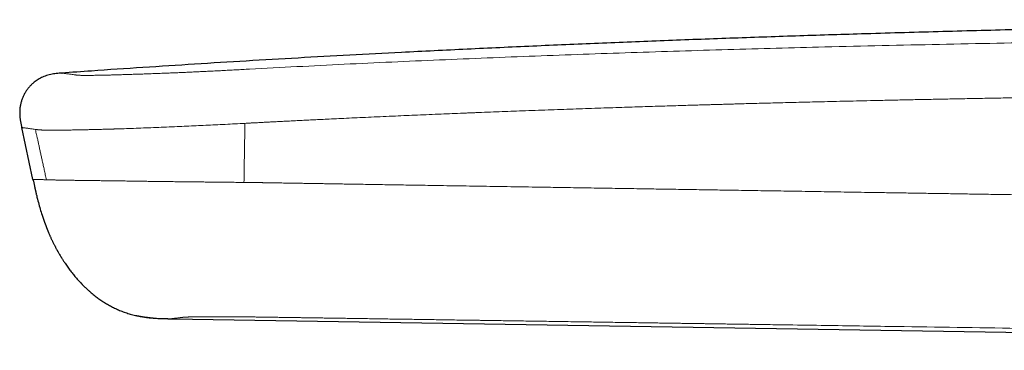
# Model space of a CAD drawing. Header units: millimetres. Extents: x 8 to 533, y 12 to 438.
# Tile 3 of 98: x 47 to 76, y 428 to 438. Entities that reach past the tile are written whole.
import ezdxf

# ---------------------------------------------------------------- set-up
doc = ezdxf.new("R2010")
doc.units = ezdxf.units.MM

msp = doc.modelspace()

# ---------------------------------------------------------------- linework, layer by layer
at = {"color": 7, "linetype": 'Continuous', "lineweight": 30}
for p, q in [((47.996, 436.417), (47.999, 436.417)), ((47.998, 436.417), (47.996, 436.417)), ((47.15, 433.313), (46.82, 434.83)), ((47.196, 433.102), (47.196, 433.102)), ((51.19, 429.252), (107.905, 428.332))]:
    msp.add_line(p, q, dxfattribs=at)
at = {"color": 252, "linetype": 'Continuous', "lineweight": 0}
msp.add_line((51.19, 429.252), (51.191, 429.252), dxfattribs=at)
at = {"color": 7, "linetype": 'Continuous', "lineweight": 30}
for points, knots in [([(155.652, 436.396), (155.059, 436.43), (153.656, 436.509), (151.441, 436.627), (149.006, 436.751), (146.569, 436.869), (144.131, 436.982), (141.692, 437.088), (139.168, 437.191), (136.561, 437.291), (133.871, 437.387), (131.181, 437.476), (128.491, 437.558), (125.952, 437.628), (123.565, 437.688), (121.33, 437.739), (119.097, 437.785), (116.864, 437.827), (114.631, 437.863), (112.264, 437.896), (109.763, 437.924), (107.128, 437.947), (104.492, 437.963), (101.922, 437.972), (99.417, 437.974), (96.977, 437.971), (94.537, 437.961), (92.096, 437.945), (89.654, 437.924), (87.213, 437.896), (84.838, 437.863), (82.531, 437.825), (80.293, 437.783), (78.054, 437.735), (75.815, 437.682), (73.577, 437.623), (71.445, 437.562), (69.42, 437.498), (67.501, 437.432), (65.582, 437.361), (63.664, 437.285), (61.745, 437.202), (59.825, 437.114), (58.043, 437.026), (56.397, 436.94), (54.888, 436.857), (53.379, 436.769), (51.87, 436.677), (50.362, 436.58), (49.071, 436.494), (48.282, 436.437), (47.996, 436.416)], [0, 0, 0, 0, 0.0165217, 0.0391477, 0.0617814, 0.0844253, 0.1070816, 0.1297525, 0.1524397, 0.1774158, 0.2024072, 0.2274024, 0.2523893, 0.2773561, 0.2981375, 0.3188905, 0.3396222, 0.3603473, 0.3810798, 0.4018229, 0.4262799, 0.4507429, 0.4752076, 0.4996733, 0.5223214, 0.5449729, 0.5676285, 0.5902891, 0.6129553, 0.6356263, 0.658301, 0.6790883, 0.6998768, 0.7206658, 0.7414545, 0.7622424, 0.7830304, 0.8008495, 0.8186704, 0.8364937, 0.8543205, 0.8721517, 0.8899883, 0.9078312, 0.9218559, 0.9358857, 0.9499212, 0.9639591, 0.9779903, 0.9920051, 1, 1, 1, 1]), ([(47.961, 436.414), (47.945, 436.413), (47.902, 436.41), (47.83, 436.403), (47.748, 436.393), (47.666, 436.378), (47.586, 436.358), (47.507, 436.332), (47.433, 436.303), (47.364, 436.27), (47.301, 436.234), (47.24, 436.194), (47.176, 436.145), (47.11, 436.086), (47.043, 436.016), (46.982, 435.94), (46.928, 435.86), (46.881, 435.775), (46.841, 435.687), (46.809, 435.595), (46.785, 435.501), (46.769, 435.406), (46.762, 435.309), (46.762, 435.212), (46.769, 435.115), (46.782, 435.02), (46.8, 434.924), (46.814, 434.861), (46.82, 434.83)], [0, 0, 0, 0, 0.02119, 0.057448, 0.093707, 0.129973, 0.166244, 0.20249, 0.238713, 0.270417, 0.302136, 0.333863, 0.365591, 0.407883, 0.450178, 0.492478, 0.534776, 0.57707, 0.619362, 0.661656, 0.703947, 0.746225, 0.788496, 0.830792, 0.873096, 0.915373, 0.957679, 1, 1, 1, 1]), ([(47.998, 436.417), (47.992, 436.416), (47.979, 436.416), (47.967, 436.415), (47.961, 436.415)], [0, 0, 0, 0, 0.49934, 1, 1, 1, 1]), ([(47.998, 436.417), (47.996, 436.417), (47.983, 436.416), (47.971, 436.415), (47.962, 436.415)], [0, 0, 0, 0, 0.188329, 1, 1, 1, 1]), ([(47.15, 433.313), (47.164, 433.249), (47.179, 433.179), (47.195, 433.109), (47.196, 433.103)], [0, 0, 0, 0, 0.91572, 1, 1, 1, 1]), ([(47.196, 433.103), (47.196, 433.101), (47.197, 433.099), (47.198, 433.093), (47.2, 433.087), (47.202, 433.078), (47.204, 433.069), (47.206, 433.058), (47.209, 433.046), (47.211, 433.036), (47.213, 433.029), (47.215, 433.021), (47.217, 433.01), (47.221, 432.995), (47.225, 432.977), (47.229, 432.957), (47.234, 432.936), (47.239, 432.914), (47.245, 432.89), (47.248, 432.874), (47.25, 432.865)], [0, 0, 0, 0, 0.101495, 0.189684, 0.264767, 0.327051, 0.377066, 0.415835, 0.445546, 0.458441, 0.471064, 0.484328, 0.49902, 0.534769, 0.581199, 0.639527, 0.710336, 0.793926, 0.890455, 1, 1, 1, 1]), ([(47.251, 432.866), (47.261, 432.823), (47.287, 432.716), (47.332, 432.546), (47.375, 432.397), (47.403, 432.312), (47.41, 432.289)], [0, 0, 0, 0, 0.221761, 0.551339, 0.88095, 1, 1, 1, 1]), ([(47.41, 432.289), (47.41, 432.288), (47.411, 432.286), (47.413, 432.281), (47.415, 432.275), (47.417, 432.268), (47.42, 432.26), (47.423, 432.252), (47.426, 432.242), (47.43, 432.231), (47.434, 432.22), (47.438, 432.21), (47.441, 432.2), (47.445, 432.189), (47.448, 432.178), (47.453, 432.166), (47.457, 432.153), (47.461, 432.14), (47.467, 432.125), (47.473, 432.108), (47.48, 432.088), (47.487, 432.07), (47.493, 432.053), (47.499, 432.038), (47.505, 432.021), (47.512, 432.004), (47.518, 431.986), (47.525, 431.968), (47.532, 431.95), (47.539, 431.931), (47.546, 431.913), (47.553, 431.895), (47.56, 431.876), (47.568, 431.857), (47.575, 431.838), (47.583, 431.818), (47.591, 431.799), (47.599, 431.777), (47.61, 431.751), (47.623, 431.72), (47.637, 431.688), (47.652, 431.655), (47.667, 431.62), (47.683, 431.585), (47.699, 431.551), (47.715, 431.517), (47.732, 431.483), (47.75, 431.448), (47.767, 431.413), (47.785, 431.378), (47.803, 431.344), (47.82, 431.312), (47.837, 431.28), (47.851, 431.254), (47.863, 431.233), (47.872, 431.217), (47.881, 431.201), (47.886, 431.193), (47.888, 431.189)], [0, 0, 0, 0, 0.038102, 0.073223, 0.105369, 0.134549, 0.16078, 0.184093, 0.204534, 0.222181, 0.237159, 0.246771, 0.255148, 0.26251, 0.269185, 0.275603, 0.282244, 0.289441, 0.297435, 0.309628, 0.323833, 0.340233, 0.354051, 0.368323, 0.380962, 0.392158, 0.402334, 0.412052, 0.421953, 0.432647, 0.444623, 0.458229, 0.473703, 0.491204, 0.510836, 0.532672, 0.55676, 0.581472, 0.612668, 0.642023, 0.669737, 0.696038, 0.721184, 0.745463, 0.765823, 0.785983, 0.806153, 0.826541, 0.847337, 0.867516, 0.88643, 0.907103, 0.926566, 0.945176, 0.958818, 0.972383, 0.986053, 1, 1, 1, 1]), ([(47.881, 431.202), (47.881, 431.202), (47.884, 431.197), (47.886, 431.193), (47.888, 431.189)], [0, 0, 0, 0, 0.008069, 1, 1, 1, 1]), ([(47.888, 431.19), (47.892, 431.182), (47.913, 431.144), (47.936, 431.108), (47.954, 431.078)], [0, 0, 0, 0, 0.195296, 1, 1, 1, 1]), ([(47.954, 431.078), (47.957, 431.071), (47.965, 431.059), (47.978, 431.038), (47.993, 431.014), (48.011, 430.986), (48.033, 430.952), (48.059, 430.911), (48.09, 430.864), (48.126, 430.812), (48.166, 430.756), (48.206, 430.7), (48.248, 430.646), (48.29, 430.592), (48.333, 430.538), (48.376, 430.485), (48.421, 430.433), (48.468, 430.38), (48.517, 430.326), (48.569, 430.271), (48.625, 430.215), (48.684, 430.157), (48.746, 430.099), (48.788, 430.061), (48.81, 430.042)], [0, 0, 0, 0, 0.024467, 0.048593, 0.072688, 0.097067, 0.130533, 0.165728, 0.203248, 0.251557, 0.300455, 0.349292, 0.398071, 0.446792, 0.495458, 0.544072, 0.592645, 0.642395, 0.694471, 0.749194, 0.806857, 0.867724, 0.932032, 1, 1, 1, 1]), ([(48.811, 430.043), (48.823, 430.032), (48.874, 429.986), (48.962, 429.917), (49.074, 429.833), (49.183, 429.759), (49.294, 429.689), (49.409, 429.624), (49.526, 429.564), (49.65, 429.508), (49.782, 429.455), (49.921, 429.408), (50.044, 429.373), (50.12, 429.356), (50.149, 429.349)], [0, 0, 0, 0, 0.031359, 0.134912, 0.221245, 0.307584, 0.393898, 0.480169, 0.566396, 0.652595, 0.74914, 0.845728, 0.942367, 1, 1, 1, 1]), ([(50.148, 429.348), (50.15, 429.348), (50.154, 429.347), (50.161, 429.346), (50.169, 429.344), (50.178, 429.342), (50.189, 429.34), (50.2, 429.338), (50.211, 429.336), (50.223, 429.333), (50.236, 429.331), (50.248, 429.329), (50.261, 429.327), (50.275, 429.324), (50.289, 429.322), (50.304, 429.319), (50.321, 429.316), (50.336, 429.314), (50.35, 429.312), (50.361, 429.31), (50.371, 429.308), (50.38, 429.307), (50.388, 429.306), (50.396, 429.304), (50.404, 429.303), (50.413, 429.302), (50.422, 429.301), (50.432, 429.3), (50.442, 429.298), (50.452, 429.297), (50.461, 429.296), (50.469, 429.295), (50.477, 429.295), (50.486, 429.294), (50.494, 429.293), (50.501, 429.292), (50.508, 429.292), (50.514, 429.291), (50.519, 429.29), (50.522, 429.29), (50.525, 429.29), (50.527, 429.29), (50.53, 429.289), (50.534, 429.289), (50.539, 429.288), (50.544, 429.288), (50.549, 429.287), (50.555, 429.286), (50.561, 429.285), (50.566, 429.284), (50.571, 429.284), (50.575, 429.283), (50.58, 429.282), (50.584, 429.282), (50.589, 429.281), (50.599, 429.279), (50.614, 429.277), (50.635, 429.275), (50.655, 429.273), (50.675, 429.271), (50.687, 429.27), (50.694, 429.269)], [0, 0, 0, 0, 0.03804, 0.074131, 0.108242, 0.140346, 0.17042, 0.198444, 0.224402, 0.246373, 0.266594, 0.285062, 0.30178, 0.316756, 0.330007, 0.342834, 0.353603, 0.362441, 0.367333, 0.371604, 0.374641, 0.37752, 0.380017, 0.382884, 0.386334, 0.391309, 0.397377, 0.40611, 0.416541, 0.428708, 0.440878, 0.454425, 0.468696, 0.48104, 0.491191, 0.497989, 0.503306, 0.507201, 0.509284, 0.510114, 0.510852, 0.511558, 0.512299, 0.514096, 0.51654, 0.519744, 0.526081, 0.534321, 0.5445, 0.556637, 0.56908, 0.583086, 0.598647, 0.614763, 0.630789, 0.646723, 0.721915, 0.794907, 0.865629, 0.934013, 1, 1, 1, 1]), ([(50.182, 429.341), (50.19, 429.339), (50.246, 429.326), (50.351, 429.308), (50.506, 429.286), (50.67, 429.27), (50.825, 429.261), (50.923, 429.258), (50.963, 429.257)], [0, 0, 0, 0, 0.032119, 0.21916, 0.406132, 0.626466, 0.846827, 1, 1, 1, 1]), ([(50.963, 429.257), (50.966, 429.256), (50.971, 429.256), (50.979, 429.256), (50.989, 429.256), (50.999, 429.256), (51.01, 429.256), (51.021, 429.255), (51.032, 429.255), (51.044, 429.255), (51.055, 429.255), (51.066, 429.255), (51.078, 429.254), (51.089, 429.254), (51.097, 429.254), (51.103, 429.254), (51.108, 429.254), (51.114, 429.254), (51.122, 429.254), (51.134, 429.253), (51.15, 429.253), (51.17, 429.253), (51.185, 429.252), (51.194, 429.252)], [0, 0, 0, 0, 0.129235, 0.248038, 0.356369, 0.454208, 0.541556, 0.61844, 0.684923, 0.734663, 0.776686, 0.811262, 0.838896, 0.860611, 0.869896, 0.87862, 0.883616, 0.891408, 0.902145, 0.915826, 0.938649, 0.966707, 1, 1, 1, 1])]:
    msp.add_open_spline(points, degree=3, knots=knots, dxfattribs=at)
at = {"color": 252, "linetype": 'Continuous', "lineweight": 0}
for points, knots in [([(53.473, 436.533), (54.394, 436.581), (56.242, 436.677), (59.021, 436.803), (61.815, 436.916), (64.622, 437.016), (67.441, 437.104), (70.44, 437.185), (73.621, 437.257), (76.981, 437.319), (80.352, 437.369), (83.753, 437.407), (87.181, 437.435), (90.636, 437.454), (94.095, 437.463), (97.557, 437.462), (100.621, 437.452), (103.286, 437.435), (105.552, 437.416), (107.816, 437.392), (110.079, 437.362), (112.339, 437.328), (113.845, 437.3), (114.597, 437.286)], [0, 0, 0, 0, 0.045321, 0.090874, 0.136646, 0.182622, 0.228785, 0.275119, 0.329925, 0.384921, 0.440081, 0.495378, 0.551796, 0.608303, 0.66487, 0.72147, 0.778077, 0.815132, 0.852169, 0.889183, 0.926163, 0.963103, 1, 1, 1, 1]), ([(48.384, 436.364), (48.39, 436.364), (48.403, 436.362), (48.424, 436.359), (48.448, 436.357), (48.477, 436.355), (48.511, 436.353), (48.55, 436.351), (48.596, 436.35), (48.647, 436.35), (48.705, 436.349), (48.769, 436.349), (48.838, 436.35), (48.916, 436.351), (49.002, 436.352), (49.097, 436.353), (49.197, 436.356), (49.303, 436.358), (49.412, 436.361), (49.533, 436.364), (49.666, 436.368), (49.81, 436.372), (49.959, 436.377), (50.113, 436.382), (50.272, 436.387), (50.436, 436.393), (50.605, 436.399), (50.776, 436.405), (50.939, 436.411), (51.093, 436.417), (51.235, 436.423), (51.38, 436.429), (51.527, 436.435), (51.68, 436.442), (51.837, 436.449), (52, 436.457), (52.164, 436.465), (52.331, 436.473), (52.498, 436.481), (52.677, 436.49), (52.867, 436.5), (53.069, 436.511), (53.27, 436.522), (53.405, 436.529), (53.473, 436.533)], [0, 0, 0, 0, 0.020724, 0.041439, 0.062139, 0.082828, 0.103512, 0.124197, 0.144899, 0.165626, 0.186366, 0.207106, 0.227841, 0.248578, 0.271814, 0.295065, 0.318328, 0.341596, 0.364866, 0.388145, 0.415602, 0.443086, 0.470595, 0.498123, 0.526167, 0.554223, 0.582287, 0.610358, 0.638433, 0.660489, 0.682539, 0.704583, 0.726626, 0.748674, 0.772069, 0.795476, 0.818896, 0.842329, 0.865768, 0.889212, 0.916862, 0.944547, 0.972265, 1, 1, 1, 1]), ([(47.999, 436.417), (47.999, 436.417), (48.001, 436.416), (48.011, 436.415), (48.03, 436.413), (48.057, 436.409), (48.09, 436.404), (48.128, 436.399), (48.168, 436.394), (48.214, 436.388), (48.267, 436.381), (48.324, 436.373), (48.364, 436.367), (48.384, 436.364)], [0, 0, 0, 0, 0.026327, 0.134412, 0.242493, 0.350583, 0.458694, 0.548811, 0.638957, 0.729125, 0.819307, 0.909577, 1, 1, 1, 1]), ([(53.498, 434.96), (53.516, 434.961), (53.558, 434.963), (53.626, 434.966), (53.706, 434.971), (53.8, 434.975), (53.905, 434.981), (54.024, 434.987), (54.153, 434.994), (54.293, 435.001), (54.442, 435.009), (54.604, 435.017), (54.777, 435.026), (54.96, 435.035), (55.154, 435.044), (55.358, 435.054), (55.573, 435.065), (55.815, 435.077), (56.085, 435.089), (56.384, 435.104), (56.7, 435.118), (57.031, 435.133), (57.378, 435.149), (57.721, 435.164), (58.057, 435.179), (58.384, 435.193), (58.723, 435.208), (59.059, 435.222), (59.39, 435.235), (59.629, 435.245), (59.778, 435.251), (59.835, 435.253), (59.884, 435.255), (59.933, 435.257), (59.982, 435.259), (60.031, 435.261), (60.292, 435.272), (60.762, 435.29), (61.465, 435.317), (62.184, 435.343), (62.919, 435.369), (63.636, 435.393), (64.311, 435.416), (64.944, 435.436), (65.513, 435.454), (65.955, 435.467), (66.231, 435.475), (66.342, 435.479), (66.383, 435.48), (66.395, 435.48), (66.408, 435.48), (66.421, 435.481), (66.433, 435.481), (66.467, 435.482), (66.527, 435.484), (66.616, 435.487), (66.718, 435.489), (66.832, 435.493), (66.959, 435.496), (67.095, 435.5), (67.241, 435.504), (67.395, 435.509), (67.56, 435.513), (67.736, 435.518), (67.937, 435.524), (68.164, 435.53), (68.419, 435.537), (68.69, 435.544), (68.977, 435.551), (69.277, 435.559), (69.592, 435.567), (69.92, 435.575), (70.263, 435.583), (70.624, 435.592), (71.003, 435.6), (71.4, 435.609), (71.813, 435.619), (72.242, 435.628), (72.686, 435.637), (73.147, 435.647), (73.623, 435.656), (74.115, 435.666), (74.622, 435.675), (75.145, 435.685), (75.684, 435.694), (76.239, 435.703), (76.809, 435.713), (77.348, 435.721), (77.854, 435.729), (78.325, 435.736), (78.805, 435.742), (79.275, 435.749), (79.733, 435.755), (80.16, 435.76), (80.5, 435.764), (80.699, 435.767), (80.774, 435.767), (80.797, 435.768), (80.82, 435.768), (80.843, 435.768), (80.867, 435.769), (81.795, 435.779), (83.626, 435.799), (85.898, 435.818), (87.454, 435.829), (88.122, 435.833), (88.363, 435.835), (88.43, 435.835), (88.496, 435.836), (88.562, 435.836), (88.625, 435.836), (88.677, 435.837), (88.765, 435.837), (88.897, 435.838), (89.084, 435.839), (89.285, 435.84), (89.499, 435.841), (89.727, 435.842), (89.976, 435.843), (90.247, 435.845), (90.542, 435.846), (90.853, 435.847), (91.18, 435.848), (91.523, 435.849), (91.882, 435.85), (92.246, 435.851), (92.615, 435.852), (92.986, 435.853), (93.371, 435.853), (93.77, 435.854), (94.182, 435.854), (94.584, 435.854), (94.974, 435.854), (95.352, 435.854), (95.739, 435.854), (96.133, 435.854), (96.414, 435.853), (96.578, 435.853), (96.623, 435.853), (96.669, 435.853), (96.715, 435.853), (96.761, 435.853), (96.804, 435.853), (96.969, 435.852), (97.671, 435.851), (99.211, 435.847), (101.466, 435.836), (104.019, 435.817), (106.573, 435.792), (109.13, 435.76), (111.69, 435.722), (113.398, 435.69), (114.253, 435.674)], [0, 0, 0, 0, 0.000915, 0.0020379, 0.0033686, 0.004907, 0.0066528, 0.0086059, 0.0107659, 0.0130437, 0.0155136, 0.0181756, 0.0210297, 0.0240756, 0.0272538, 0.0306166, 0.0341641, 0.0378958, 0.0425785, 0.0475218, 0.0527253, 0.0581887, 0.0639116, 0.0698935, 0.0751182, 0.0805251, 0.0861139, 0.0918844, 0.0971125, 0.1024809, 0.1036927, 0.104502, 0.1053102, 0.1061174, 0.1069235, 0.1077286, 0.1085327, 0.1198424, 0.1309437, 0.1433067, 0.1554028, 0.1672328, 0.1787979, 0.1887567, 0.1985116, 0.2069278, 0.2105812, 0.212179, 0.2123879, 0.2125966, 0.2128052, 0.2130137, 0.2132221, 0.2134304, 0.214693, 0.2161625, 0.2178387, 0.2197216, 0.2218111, 0.2241071, 0.226461, 0.2289982, 0.2317187, 0.2346223, 0.2377089, 0.2416454, 0.2458439, 0.2503041, 0.2550259, 0.2600088, 0.2651568, 0.2705562, 0.2762068, 0.2821082, 0.2883884, 0.2949292, 0.3017302, 0.3087912, 0.3161117, 0.3236916, 0.3315304, 0.3396279, 0.3479836, 0.3565974, 0.3654688, 0.3745976, 0.3839836, 0.3936263, 0.4012259, 0.4089776, 0.4168811, 0.4249364, 0.4321505, 0.4394819, 0.4460306, 0.4489408, 0.4493232, 0.4497059, 0.4500889, 0.4504722, 0.4508558, 0.4512397, 0.4962987, 0.5412619, 0.5633894, 0.5731197, 0.5742117, 0.5753036, 0.5763955, 0.5774874, 0.5785792, 0.5794871, 0.5800617, 0.5829174, 0.5859959, 0.5892972, 0.5928212, 0.5965679, 0.6005372, 0.6051212, 0.6099701, 0.6150837, 0.6204621, 0.6261051, 0.6320127, 0.6381848, 0.644075, 0.6501873, 0.6565219, 0.6630786, 0.6698576, 0.6768586, 0.6829113, 0.6891206, 0.6954868, 0.7020098, 0.7085922, 0.7093406, 0.7100909, 0.7108431, 0.7115972, 0.7123533, 0.7131112, 0.7137428, 0.7204688, 0.7477649, 0.7897296, 0.8317083, 0.8737128, 0.9157551, 0.9578471, 1, 1, 1, 1]), ([(46.82, 434.83), (46.821, 434.83), (46.823, 434.829), (46.835, 434.828), (46.855, 434.825), (46.883, 434.821), (46.917, 434.816), (46.956, 434.811), (46.998, 434.806), (47.047, 434.799), (47.1, 434.792), (47.156, 434.784), (47.199, 434.778), (47.22, 434.775)], [0, 0, 0, 0, 0.100043, 0.200106, 0.300174, 0.400232, 0.500266, 0.5836, 0.666902, 0.750171, 0.833439, 0.916726, 1, 1, 1, 1]), ([(47.22, 434.775), (47.236, 434.773), (47.255, 434.77), (47.279, 434.767), (47.286, 434.766), (47.293, 434.765), (47.3, 434.765), (47.308, 434.764), (47.315, 434.763), (47.327, 434.762), (47.343, 434.761), (47.366, 434.759), (47.395, 434.757), (47.431, 434.756), (47.467, 434.755), (47.498, 434.754), (47.522, 434.753), (47.545, 434.753), (47.568, 434.753), (47.592, 434.752), (47.618, 434.752), (47.665, 434.752), (47.739, 434.752), (47.841, 434.752), (47.917, 434.753), (47.959, 434.753), (47.971, 434.753), (47.983, 434.753), (47.995, 434.753), (48.007, 434.754), (48.019, 434.754), (48.044, 434.754), (48.084, 434.755), (48.146, 434.755), (48.221, 434.756), (48.309, 434.758), (48.411, 434.759), (48.522, 434.761), (48.639, 434.764), (48.763, 434.766), (48.9, 434.769), (49.043, 434.773), (49.192, 434.777), (49.34, 434.781), (49.448, 434.784), (49.51, 434.786), (49.53, 434.787), (49.55, 434.787), (49.57, 434.788), (49.59, 434.788), (49.692, 434.792), (49.879, 434.798), (50.158, 434.807), (50.446, 434.818), (50.743, 434.83), (51.049, 434.842), (51.346, 434.855), (51.635, 434.868), (51.912, 434.881), (52.193, 434.894), (52.477, 434.908), (52.763, 434.922), (53.051, 434.937), (53.243, 434.947), (53.338, 434.951)], [0, 0, 0, 0, 0.042291, 0.047011, 0.051726, 0.056436, 0.061141, 0.06584, 0.070535, 0.075224, 0.085135, 0.096846, 0.110358, 0.125674, 0.142797, 0.151834, 0.159291, 0.166746, 0.174198, 0.181647, 0.189092, 0.196534, 0.222554, 0.248546, 0.271404, 0.27397, 0.276535, 0.2791, 0.281666, 0.284231, 0.286797, 0.289362, 0.299692, 0.312125, 0.326661, 0.343303, 0.362053, 0.38291, 0.402057, 0.422689, 0.444799, 0.468379, 0.490335, 0.513416, 0.534654, 0.5375, 0.54036, 0.543236, 0.546126, 0.549031, 0.551951, 0.589509, 0.627019, 0.664504, 0.701973, 0.739408, 0.776789, 0.808777, 0.840716, 0.872603, 0.904445, 0.936283, 0.968141, 1, 1, 1, 1]), ([(47.221, 434.775), (47.226, 434.749), (47.238, 434.696), (47.256, 434.612), (47.276, 434.522), (47.298, 434.424), (47.32, 434.319), (47.345, 434.207), (47.37, 434.091), (47.396, 433.972), (47.422, 433.851), (47.45, 433.723), (47.479, 433.59), (47.51, 433.451), (47.53, 433.356), (47.541, 433.307)], [0, 0, 0, 0, 0.0521604, 0.1091612, 0.171003, 0.2376861, 0.3092109, 0.3855777, 0.4667866, 0.5454821, 0.6282467, 0.7150806, 0.805984, 0.9009571, 1, 1, 1, 1]), ([(53.31, 433.228), (53.314, 433.42), (53.32, 433.802), (53.329, 434.377), (53.335, 434.76), (53.338, 434.951)], [0, 0, 0, 0, 0.333333, 0.666667, 1, 1, 1, 1]), ([(53.338, 434.951), (53.365, 434.953), (53.418, 434.956), (53.471, 434.958), (53.498, 434.96)], [0, 0, 0, 0, 0.50007, 1, 1, 1, 1]), ([(47.54, 433.307), (47.528, 433.307), (47.503, 433.308), (47.468, 433.308), (47.435, 433.309), (47.405, 433.309), (47.377, 433.31), (47.352, 433.31), (47.328, 433.31), (47.305, 433.311), (47.283, 433.311), (47.264, 433.311), (47.246, 433.312), (47.229, 433.312), (47.212, 433.312), (47.197, 433.312), (47.184, 433.312), (47.173, 433.313), (47.163, 433.313), (47.156, 433.313), (47.151, 433.313), (47.15, 433.313), (47.15, 433.313)], [0, 0, 0, 0, 0.049779, 0.098346, 0.145712, 0.191915, 0.237014, 0.281071, 0.324149, 0.370475, 0.415769, 0.46011, 0.503577, 0.546249, 0.599534, 0.651821, 0.703273, 0.754051, 0.80432, 0.86965, 0.934755, 1, 1, 1, 1]), ([(47.54, 433.307), (47.548, 433.307), (47.562, 433.306), (47.588, 433.306), (47.617, 433.305), (47.651, 433.304), (47.692, 433.302), (47.739, 433.301), (47.792, 433.299), (47.85, 433.298), (47.916, 433.297), (47.987, 433.295), (48.067, 433.294), (48.155, 433.292), (48.252, 433.291), (48.355, 433.289), (48.465, 433.288), (48.58, 433.286), (48.699, 433.285), (48.821, 433.283), (48.945, 433.282), (49.073, 433.28), (49.206, 433.278), (49.346, 433.276), (49.492, 433.274), (49.646, 433.272), (49.804, 433.27), (49.967, 433.268), (50.134, 433.265), (50.302, 433.263), (50.47, 433.26), (50.638, 433.258), (50.81, 433.256), (50.985, 433.254), (51.158, 433.251), (51.328, 433.249), (51.494, 433.248), (51.663, 433.246), (51.833, 433.244), (52.005, 433.242), (52.178, 433.24), (52.358, 433.238), (52.544, 433.236), (52.736, 433.234), (52.928, 433.232), (53.119, 433.23), (53.247, 433.229), (53.31, 433.228)], [0, 0, 0, 0, 0.020751, 0.04175, 0.062986, 0.084457, 0.106154, 0.128063, 0.148902, 0.169913, 0.19109, 0.212427, 0.233914, 0.256854, 0.279938, 0.303162, 0.326523, 0.350014, 0.373627, 0.395994, 0.418453, 0.440992, 0.4636, 0.486266, 0.510359, 0.534494, 0.558662, 0.582856, 0.607068, 0.631294, 0.654146, 0.676999, 0.699841, 0.722663, 0.745457, 0.766149, 0.786804, 0.807411, 0.827967, 0.848465, 0.868907, 0.889291, 0.911638, 0.933891, 0.956036, 0.978073, 1, 1, 1, 1]), ([(53.768, 433.222), (53.692, 433.223), (53.54, 433.225), (53.387, 433.227), (53.31, 433.228)], [0, 0, 0, 0, 0.49808, 1, 1, 1, 1]), ([(113.893, 432.314), (113.893, 432.314), (113.893, 432.314), (113.893, 432.314), (113.893, 432.314), (113.892, 432.314), (113.89, 432.314), (113.884, 432.314), (113.875, 432.314), (113.859, 432.315), (113.837, 432.315), (113.807, 432.315), (113.771, 432.315), (113.727, 432.316), (113.677, 432.317), (113.621, 432.318), (113.558, 432.319), (113.488, 432.32), (113.408, 432.321), (113.317, 432.322), (113.215, 432.323), (113.105, 432.325), (112.986, 432.326), (112.859, 432.328), (112.727, 432.33), (112.589, 432.332), (112.446, 432.334), (112.296, 432.336), (112.139, 432.338), (111.973, 432.34), (111.798, 432.343), (111.615, 432.345), (111.424, 432.348), (111.226, 432.351), (111.019, 432.354), (110.805, 432.356), (110.59, 432.359), (110.375, 432.362), (110.158, 432.365), (109.936, 432.368), (109.707, 432.371), (109.471, 432.375), (109.23, 432.378), (108.982, 432.381), (108.727, 432.385), (108.466, 432.388), (108.199, 432.392), (107.926, 432.396), (107.652, 432.4), (107.377, 432.403), (107.102, 432.407), (106.822, 432.411), (106.536, 432.415), (106.232, 432.419), (105.908, 432.424), (105.564, 432.428), (105.214, 432.433), (104.856, 432.438), (104.492, 432.443), (104.121, 432.448), (103.744, 432.454), (103.353, 432.459), (102.95, 432.465), (102.533, 432.47), (102.11, 432.476), (101.679, 432.482), (101.241, 432.488), (100.797, 432.495), (100.345, 432.501), (99.887, 432.507), (99.421, 432.514), (98.949, 432.521), (98.47, 432.527), (97.993, 432.534), (97.518, 432.541), (97.047, 432.548), (96.569, 432.554), (96.084, 432.561), (95.607, 432.568), (95.14, 432.575), (94.681, 432.582), (94.217, 432.588), (93.747, 432.595), (93.27, 432.602), (92.788, 432.609), (92.313, 432.616), (91.846, 432.623), (91.387, 432.63), (90.922, 432.636), (90.452, 432.643), (89.976, 432.65), (89.494, 432.658), (89.006, 432.665), (88.512, 432.672), (88.012, 432.68), (87.505, 432.687), (86.991, 432.695), (86.481, 432.703), (85.974, 432.711), (85.471, 432.718), (84.962, 432.726), (84.447, 432.734), (83.902, 432.742), (83.329, 432.751), (82.734, 432.76), (82.143, 432.77), (81.558, 432.779), (80.982, 432.788), (80.414, 432.796), (79.856, 432.805), (79.304, 432.814), (78.755, 432.823), (78.209, 432.831), (77.665, 432.84), (77.129, 432.848), (76.6, 432.857), (76.078, 432.865), (75.565, 432.873), (75.058, 432.881), (74.56, 432.889), (74.069, 432.897), (73.587, 432.905), (73.113, 432.912), (72.647, 432.92), (72.189, 432.927), (71.752, 432.934), (71.335, 432.94), (70.938, 432.947), (70.547, 432.953), (70.164, 432.959), (69.788, 432.965), (69.425, 432.971), (69.074, 432.977), (68.735, 432.982), (68.402, 432.987), (68.076, 432.993), (67.757, 432.998), (67.443, 433.003), (67.136, 433.008), (66.83, 433.012), (66.526, 433.017), (66.223, 433.022), (65.926, 433.027), (65.634, 433.031), (65.348, 433.036), (65.035, 433.041), (64.696, 433.046), (64.332, 433.052), (63.974, 433.058), (63.622, 433.063), (63.275, 433.069), (62.932, 433.074), (62.594, 433.08), (62.228, 433.086), (61.834, 433.092), (61.414, 433.099), (60.999, 433.105), (60.591, 433.112), (60.192, 433.118), (59.801, 433.124), (59.42, 433.13), (59.046, 433.136), (58.702, 433.142), (58.39, 433.147), (58.108, 433.151), (57.831, 433.156), (57.561, 433.16), (57.298, 433.164), (57.044, 433.169), (56.798, 433.173), (56.559, 433.176), (56.341, 433.18), (56.142, 433.183), (55.963, 433.186), (55.789, 433.189), (55.622, 433.192), (55.46, 433.194), (55.305, 433.197), (55.16, 433.199), (55.026, 433.202), (54.901, 433.204), (54.783, 433.206), (54.67, 433.207), (54.564, 433.209), (54.465, 433.211), (54.373, 433.212), (54.288, 433.214), (54.209, 433.215), (54.137, 433.216), (54.071, 433.217), (54.011, 433.218), (53.96, 433.219), (53.916, 433.22), (53.88, 433.22), (53.849, 433.221), (53.823, 433.221), (53.802, 433.221), (53.786, 433.222), (53.775, 433.222), (53.77, 433.222), (53.768, 433.222)], [0, 0, 0, 0, 0, 0.000001, 0.000002, 0.000008, 0.000032, 0.000127, 0.000284, 0.000502, 0.000891, 0.001389, 0.001998, 0.002718, 0.003548, 0.004488, 0.005539, 0.0067, 0.007972, 0.009527, 0.011222, 0.013054, 0.015026, 0.017136, 0.019385, 0.021632, 0.024003, 0.026496, 0.029113, 0.031854, 0.03477, 0.037815, 0.040986, 0.044286, 0.047712, 0.051266, 0.054948, 0.058434, 0.062026, 0.065725, 0.069531, 0.073443, 0.07746, 0.081583, 0.085812, 0.090146, 0.094584, 0.099127, 0.103774, 0.108251, 0.112819, 0.117479, 0.122229, 0.12707, 0.132667, 0.13838, 0.144206, 0.150146, 0.156197, 0.162361, 0.168635, 0.175019, 0.181825, 0.18875, 0.195794, 0.202955, 0.210232, 0.217624, 0.22513, 0.232751, 0.240486, 0.248337, 0.256304, 0.264389, 0.272121, 0.279961, 0.28791, 0.295969, 0.30414, 0.311668, 0.31929, 0.32701, 0.334829, 0.342747, 0.350768, 0.358893, 0.366433, 0.374064, 0.381788, 0.389606, 0.397521, 0.405534, 0.413647, 0.421864, 0.430186, 0.438616, 0.447157, 0.455811, 0.464074, 0.472438, 0.480903, 0.489469, 0.498135, 0.508115, 0.51802, 0.527844, 0.537581, 0.547226, 0.556606, 0.565889, 0.575072, 0.584151, 0.593305, 0.602344, 0.611265, 0.620066, 0.628743, 0.637294, 0.645717, 0.654009, 0.662169, 0.670194, 0.678084, 0.685838, 0.693453, 0.700929, 0.707659, 0.714271, 0.720765, 0.72714, 0.733397, 0.739535, 0.745283, 0.750922, 0.756454, 0.761879, 0.767199, 0.772414, 0.777527, 0.782539, 0.787683, 0.79272, 0.797659, 0.802507, 0.807271, 0.811959, 0.818127, 0.824183, 0.830137, 0.835999, 0.841775, 0.847474, 0.853099, 0.858656, 0.86576, 0.87276, 0.879656, 0.886449, 0.893137, 0.899599, 0.90595, 0.912185, 0.918294, 0.923086, 0.927788, 0.932394, 0.936899, 0.941297, 0.945506, 0.949601, 0.953576, 0.957425, 0.960506, 0.963494, 0.966385, 0.969177, 0.971866, 0.974448, 0.976922, 0.979091, 0.981164, 0.983138, 0.98501, 0.98678, 0.988444, 0.989962, 0.991378, 0.99269, 0.993896, 0.994997, 0.99599, 0.996875, 0.99756, 0.998162, 0.99868, 0.999113, 0.999462, 0.999726, 0.999906, 1, 1, 1, 1]), ([(51.194, 429.252), (51.196, 429.253), (51.2, 429.253), (51.212, 429.255), (51.226, 429.256), (51.239, 429.258), (51.25, 429.259), (51.262, 429.261), (51.274, 429.262), (51.288, 429.264), (51.302, 429.266), (51.321, 429.268), (51.346, 429.271), (51.371, 429.274), (51.387, 429.276), (51.394, 429.277), (51.401, 429.278), (51.408, 429.279), (51.415, 429.279), (51.422, 429.28), (51.429, 429.281), (51.439, 429.282), (51.452, 429.284), (51.465, 429.286), (51.475, 429.287), (51.48, 429.287), (51.486, 429.288), (51.491, 429.289), (51.496, 429.289), (51.503, 429.29), (51.51, 429.291), (51.518, 429.292), (51.525, 429.293), (51.531, 429.294), (51.537, 429.294), (51.541, 429.295), (51.543, 429.295)], [0, 0, 0, 0, 0.073244, 0.167305, 0.26141, 0.303678, 0.345958, 0.388251, 0.430556, 0.472876, 0.512941, 0.551942, 0.628, 0.703551, 0.718333, 0.733095, 0.747838, 0.762267, 0.775247, 0.788376, 0.801652, 0.815077, 0.845686, 0.877039, 0.885391, 0.895735, 0.905664, 0.915178, 0.924277, 0.932962, 0.94744, 0.960596, 0.97243, 0.982942, 0.992132, 1, 1, 1, 1]), ([(51.543, 429.295), (51.545, 429.295), (51.55, 429.296), (51.558, 429.297), (51.566, 429.297), (51.575, 429.298), (51.586, 429.299), (51.603, 429.299), (51.628, 429.301), (51.659, 429.302), (51.689, 429.303), (51.715, 429.304), (51.743, 429.304), (51.772, 429.305), (51.804, 429.306), (51.837, 429.306), (51.873, 429.307), (51.91, 429.307), (51.95, 429.308), (51.991, 429.308), (52.034, 429.309), (52.079, 429.309), (52.125, 429.31), (52.183, 429.31), (52.256, 429.31), (52.347, 429.311), (52.435, 429.311), (52.52, 429.311), (52.602, 429.311), (52.685, 429.31), (52.77, 429.31), (52.858, 429.31), (52.948, 429.309), (53.04, 429.309), (53.137, 429.308), (53.24, 429.307), (53.347, 429.306), (53.455, 429.305), (53.551, 429.304), (53.635, 429.303), (53.705, 429.302), (53.776, 429.301), (53.85, 429.3), (53.9, 429.299), (53.926, 429.299)], [0, 0, 0, 0, 0.016193, 0.030905, 0.044755, 0.059351, 0.073875, 0.087979, 0.120899, 0.15414, 0.174156, 0.19413, 0.214079, 0.234019, 0.253964, 0.273932, 0.293937, 0.314548, 0.335111, 0.355641, 0.376156, 0.396674, 0.417211, 0.436776, 0.47198, 0.507174, 0.542447, 0.570903, 0.599258, 0.627557, 0.655844, 0.684165, 0.712564, 0.741085, 0.769771, 0.80192, 0.833699, 0.865168, 0.896835, 0.917155, 0.937584, 0.957052, 0.977749, 1, 1, 1, 1]), ([(53.926, 429.299), (53.926, 429.299), (53.927, 429.299), (53.93, 429.299), (53.934, 429.299), (53.942, 429.299), (53.955, 429.299), (53.973, 429.298), (53.997, 429.298), (54.028, 429.297), (54.068, 429.297), (54.116, 429.296), (54.172, 429.295), (54.235, 429.294), (54.304, 429.293), (54.378, 429.292), (54.457, 429.291), (54.542, 429.29), (54.633, 429.288), (54.731, 429.287), (54.833, 429.285), (54.939, 429.284), (55.049, 429.282), (55.164, 429.281), (55.285, 429.279), (55.42, 429.277), (55.57, 429.274), (55.736, 429.272), (55.91, 429.269), (56.091, 429.267), (56.281, 429.264), (56.474, 429.261), (56.672, 429.258), (56.872, 429.255), (57.08, 429.252), (57.295, 429.249), (57.517, 429.245), (57.746, 429.242), (57.982, 429.239), (58.225, 429.235), (58.475, 429.231), (58.731, 429.227), (58.992, 429.223), (59.258, 429.22), (59.531, 429.215), (59.739, 429.212), (59.878, 429.21), (59.946, 429.209), (60.014, 429.208), (60.082, 429.207), (60.15, 429.206), (60.217, 429.205), (60.284, 429.204), (60.397, 429.203), (60.557, 429.2), (60.774, 429.197), (61.001, 429.194), (61.237, 429.19), (61.494, 429.186), (61.771, 429.182), (62.067, 429.178), (62.356, 429.173), (62.64, 429.169), (62.918, 429.165), (63.19, 429.161), (63.455, 429.157), (63.712, 429.153), (63.961, 429.15), (64.203, 429.146), (64.437, 429.143), (64.663, 429.139), (64.882, 429.136), (65.093, 429.133), (65.296, 429.13), (65.492, 429.127), (65.68, 429.124), (65.856, 429.121), (66.02, 429.119), (66.173, 429.117), (66.319, 429.115), (66.458, 429.113), (66.591, 429.111), (66.716, 429.109), (66.834, 429.107), (66.944, 429.105), (67.048, 429.104), (67.146, 429.102), (67.239, 429.101), (67.329, 429.1), (67.418, 429.098), (67.503, 429.097), (67.581, 429.096), (67.633, 429.095), (67.664, 429.095), (67.675, 429.095), (67.686, 429.094), (67.697, 429.094), (67.708, 429.094), (67.719, 429.094), (67.747, 429.093), (67.807, 429.093), (67.929, 429.091), (68.146, 429.088), (68.533, 429.082), (69.224, 429.072), (70.46, 429.053), (72.665, 429.021), (76.603, 428.963), (79.893, 428.914), (82.017, 428.883), (82.05, 428.883), (82.082, 428.882), (82.115, 428.882), (82.148, 428.881), (82.181, 428.881), (82.264, 428.879), (82.444, 428.877), (82.712, 428.873), (83.019, 428.868), (83.337, 428.864), (83.677, 428.859), (84.04, 428.853), (84.449, 428.847), (84.905, 428.841), (85.41, 428.833), (85.923, 428.826), (86.446, 428.818), (86.98, 428.81), (87.525, 428.802), (88.078, 428.794), (88.638, 428.786), (89.206, 428.778), (89.782, 428.769), (90.365, 428.761), (90.956, 428.752), (91.554, 428.743), (92.16, 428.735), (92.773, 428.726), (93.394, 428.717), (94.023, 428.707), (94.629, 428.699), (95.213, 428.69), (95.677, 428.683), (95.967, 428.679), (96.081, 428.677), (96.112, 428.677), (96.144, 428.677), (96.175, 428.676), (96.206, 428.676), (96.239, 428.675), (96.423, 428.672), (96.758, 428.668), (97.239, 428.661), (97.716, 428.654), (98.185, 428.647), (98.635, 428.64), (99.068, 428.634), (99.482, 428.628), (99.89, 428.622), (100.292, 428.616), (100.688, 428.611), (101.077, 428.605), (101.472, 428.599), (101.873, 428.593), (102.279, 428.587), (102.677, 428.582), (103.068, 428.576), (103.451, 428.57), (103.826, 428.565), (104.194, 428.56), (104.554, 428.554), (104.906, 428.549), (105.249, 428.544), (105.582, 428.54), (105.906, 428.535), (106.222, 428.53), (106.533, 428.526), (106.838, 428.521), (107.137, 428.517), (107.428, 428.513), (107.712, 428.509), (107.987, 428.505), (108.252, 428.501), (108.508, 428.497), (108.757, 428.494), (109, 428.49), (109.238, 428.487), (109.469, 428.483), (109.692, 428.48), (109.908, 428.477), (110.116, 428.474), (110.316, 428.471), (110.447, 428.469), (110.511, 428.468)], [0, 0, 0, 0, 0.000013, 0.000039, 0.000129, 0.000269, 0.000459, 0.000791, 0.001213, 0.001723, 0.002455, 0.003315, 0.004303, 0.005421, 0.006668, 0.007947, 0.009339, 0.010843, 0.012459, 0.014188, 0.016029, 0.017867, 0.019805, 0.021843, 0.023981, 0.026218, 0.029006, 0.031934, 0.035003, 0.038213, 0.041563, 0.045054, 0.048475, 0.052021, 0.055692, 0.059488, 0.06341, 0.067456, 0.071628, 0.075924, 0.080346, 0.084893, 0.089481, 0.094189, 0.099018, 0.103968, 0.105182, 0.10639, 0.107593, 0.108791, 0.109984, 0.111171, 0.112354, 0.113531, 0.117197, 0.120812, 0.12505, 0.129215, 0.133307, 0.138675, 0.143914, 0.149022, 0.154001, 0.158948, 0.163759, 0.168436, 0.172977, 0.177383, 0.181655, 0.185791, 0.189792, 0.193658, 0.197389, 0.200985, 0.204446, 0.207771, 0.210962, 0.213768, 0.216461, 0.21904, 0.221505, 0.223858, 0.226096, 0.228147, 0.230092, 0.231932, 0.233667, 0.235296, 0.236819, 0.238479, 0.239992, 0.241359, 0.242579, 0.242775, 0.242971, 0.243167, 0.243363, 0.243559, 0.243755, 0.243951, 0.245029, 0.246953, 0.25039, 0.256528, 0.267487, 0.287058, 0.322006, 0.384413, 0.495854, 0.496432, 0.497011, 0.49759, 0.49817, 0.498751, 0.499332, 0.499914, 0.503127, 0.508913, 0.514133, 0.519404, 0.525744, 0.532156, 0.53864, 0.547436, 0.55636, 0.565414, 0.574595, 0.584097, 0.593732, 0.603502, 0.613405, 0.623442, 0.633613, 0.643918, 0.654357, 0.66493, 0.675636, 0.686477, 0.697451, 0.708559, 0.719801, 0.729604, 0.739506, 0.744423, 0.744976, 0.74553, 0.746083, 0.746638, 0.747192, 0.747747, 0.74838, 0.756938, 0.76549, 0.773912, 0.782203, 0.790363, 0.7978, 0.805125, 0.812337, 0.819438, 0.826426, 0.833303, 0.840067, 0.847378, 0.854554, 0.861594, 0.868499, 0.875268, 0.881901, 0.888399, 0.894761, 0.900988, 0.907079, 0.912929, 0.918648, 0.924237, 0.929695, 0.935118, 0.940405, 0.945556, 0.950572, 0.955452, 0.960114, 0.964644, 0.969044, 0.973312, 0.977533, 0.981618, 0.985567, 0.98938, 0.993056, 0.996596, 1, 1, 1, 1])]:
    msp.add_open_spline(points, degree=3, knots=knots, dxfattribs=at)

doc.saveas('drawing.dxf')
